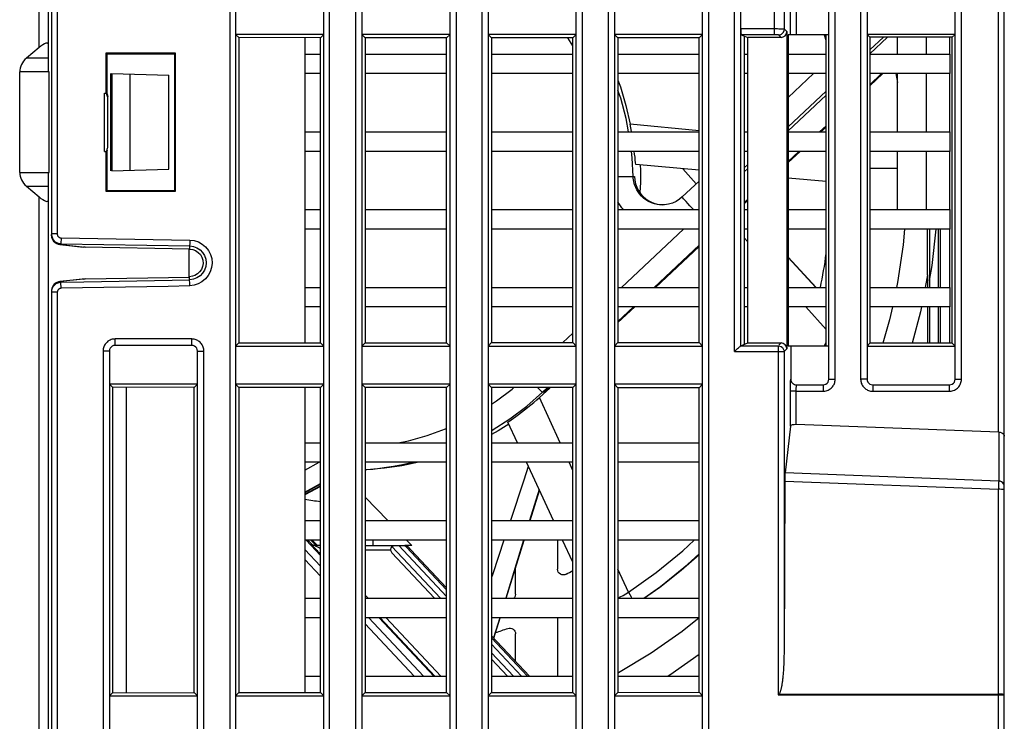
# Model space of a CAD drawing. Header units: millimetres. Extents: x -2013 to 423, y -990 to -169.
# Tile 19 of 50: x -404 to -353, y -748 to -712. Entities that reach past the tile are written whole.
import ezdxf

# ---------------------------------------------------------------- set-up
doc = ezdxf.new("R2010")
doc.units = ezdxf.units.MM
doc.header["$LTSCALE"] = 30.734
doc.layers.get('0').update_dxf_attribs({"linetype": 'CONTINUOUS'})
doc.layers.add('02___PRT_ALL_AXES', color=7, linetype='CONTINUOUS')
doc.layers.add('20_ALL_FEATURES', color=7, linetype='CONTINUOUS')

msp = doc.modelspace()

# ---------------------------------------------------------------- linework, layer by layer
at = {"color": 7, "linetype": 'Continuous'}
for p, q in [((-353.714, -732.817), (-353.714, -664.244)), ((-353.414, -768.592), (-353.414, -664.244)), ((-402.614, -714.289), (-402.614, -664.631)), ((-403.101, -713.033), (-403.101, -665.375)), ((-393.282, -674.331), (-393.282, -856.426)), ((-388.145, -856.426), (-388.145, -674.331)), ((-386.809, -674.331), (-386.809, -802.057)), ((-381.619, -802.057), (-381.619, -674.331)), ((-380.309, -674.331), (-380.309, -802.057)), ((-375.119, -802.057), (-375.119, -674.331)), ((-373.809, -674.331), (-373.809, -802.057)), ((-368.619, -802.057), (-368.619, -674.331)), ((-367.309, -728.682), (-367.309, -674.328)), ((-362.119, -730.093), (-362.119, -674.375)), ((-360.809, -674.367), (-360.809, -730.093)), ((-355.619, -730.093), (-355.619, -674.367)), ((-386.481, -675.562), (-386.481, -802.127)), ((-381.946, -802.126), (-381.946, -675.562)), ((-379.981, -675.562), (-379.981, -802.127)), ((-375.446, -802.126), (-375.446, -675.562)), ((-373.481, -675.562), (-373.481, -802.127)), ((-368.946, -802.126), (-368.946, -675.562)), ((-366.981, -728.382), (-366.981, -675.344)), ((-362.446, -730.093), (-362.446, -675.575)), ((-360.481, -676.357), (-360.481, -730.093)), ((-355.946, -730.093), (-355.946, -676.357)), ((-392.982, -710.392), (-392.982, -712.357)), ((-388.445, -712.357), (-388.445, -710.392)), ((-365.235, -712.378), (-365.235, -710.371)), ((-364.413, -712.375), (-364.413, -710.375)), ((-364.113, -712.375), (-364.113, -710.375)), ((-402.464, -711.053), (-402.464, -722.696)), ((-364.736, -712.085), (-364.736, -710.664)), ((-402.164, -711.123), (-402.164, -722.626)), ((-365.013, -712.079), (-365.091, -712.078)), ((-364.606, -712.214), (-364.736, -712.085)), ((-392.983, -712.355), (-392.983, -728.394)), ((-392.817, -712.521), (-392.981, -712.357)), ((-388.446, -712.357), (-392.981, -712.357)), ((-392.817, -712.521), (-392.817, -728.228)), ((-388.614, -712.525), (-392.817, -712.521)), ((-388.446, -712.357), (-388.614, -712.525)), ((-388.614, -728.225), (-388.614, -712.525)), ((-388.444, -728.394), (-388.444, -712.355)), ((-386.312, -712.526), (-386.481, -712.357)), ((-381.946, -712.357), (-386.481, -712.357)), ((-386.312, -712.526), (-386.312, -728.223)), ((-382.119, -712.529), (-386.312, -712.526)), ((-381.946, -712.357), (-382.119, -712.529)), ((-382.119, -728.22), (-382.119, -712.529)), ((-379.807, -712.531), (-379.981, -712.357)), ((-375.446, -712.357), (-379.981, -712.357)), ((-379.807, -712.531), (-379.807, -728.218)), ((-375.624, -712.534), (-379.807, -712.531)), ((-375.624, -712.951), (-375.886, -712.534)), ((-375.446, -712.357), (-375.624, -712.534)), ((-375.624, -728.215), (-375.624, -712.534)), ((-373.302, -712.536), (-373.481, -712.357)), ((-368.946, -712.357), (-373.481, -712.357)), ((-373.302, -712.536), (-373.302, -728.213)), ((-369.129, -712.539), (-373.302, -712.536)), ((-368.946, -712.357), (-369.129, -712.539)), ((-369.129, -728.21), (-369.129, -712.539)), ((-366.956, -712.378), (-366.614, -712.514)), ((-366.797, -712.441), (-366.797, -728.308)), ((-366.614, -728.235), (-366.614, -712.514)), ((-364.906, -712.514), (-366.614, -712.514)), ((-365.146, -712.378), (-365.177, -712.378)), ((-364.906, -712.514), (-365.035, -712.384)), ((-364.606, -712.214), (-364.606, -728.535)), ((-364.536, -712.375), (-364.536, -728.375)), ((-362.446, -712.375), (-364.536, -712.375)), ((-362.59, -712.671), (-362.672, -712.399)), ((-362.59, -728.375), (-362.59, -712.375)), ((-360.481, -712.357), (-360.336, -712.502)), ((-355.946, -712.357), (-360.481, -712.357)), ((-360.336, -712.502), (-360.336, -728.247)), ((-356.095, -712.506), (-360.336, -712.502)), ((-359.637, -712.503), (-360.336, -713.159)), ((-360.336, -713.365), (-359.419, -712.503)), ((-358.914, -713.375), (-358.914, -712.503)), ((-357.414, -713.375), (-357.414, -712.505)), ((-356.214, -713.375), (-356.214, -712.506)), ((-355.946, -712.357), (-356.095, -712.506)), ((-356.095, -728.243), (-356.095, -712.506)), ((-403.101, -713.033), (-403.751, -713.582)), ((-402.614, -713.582), (-403.751, -713.582)), ((-399.657, -713.331), (-399.657, -715.375)), ((-396.07, -713.331), (-399.657, -713.331)), ((-399.62, -713.368), (-399.62, -715.375)), ((-396.107, -713.368), (-399.62, -713.368)), ((-396.107, -720.381), (-396.107, -713.368)), ((-396.07, -720.418), (-396.07, -713.331)), ((-404.098, -719.46), (-404.098, -714.289)), ((-402.574, -714.289), (-404.098, -714.289)), ((-402.587, -719.46), (-402.587, -714.289)), ((-399.418, -714.375), (-399.418, -719.375)), ((-399.348, -714.376), (-399.348, -719.373)), ((-399.348, -714.376), (-396.414, -714.453)), ((-398.414, -719.348), (-398.414, -714.401)), ((-396.414, -719.296), (-396.414, -714.453)), ((-363.234, -714.375), (-364.536, -715.597)), ((-359.729, -714.375), (-360.336, -714.945)), ((-359.664, -714.375), (-360.336, -715.005)), ((-359.002, -714.375), (-358.914, -714.837)), ((-358.914, -717.375), (-358.914, -714.375)), ((-357.414, -717.375), (-357.414, -714.375)), ((-356.214, -717.375), (-356.214, -714.375)), ((-399.737, -718.375), (-399.737, -715.375)), ((-399.737, -715.375), (-399.653, -715.375)), ((-399.626, -715.375), (-399.62, -715.375)), ((-362.59, -715.277), (-364.536, -717.105)), ((-364.536, -717.311), (-362.59, -715.482)), ((-399.557, -718.086), (-399.557, -715.663)), ((-369.129, -717.32), (-372.678, -716.983)), ((-362.59, -717.062), (-362.922, -717.375)), ((-362.59, -717.123), (-362.858, -717.375)), ((-399.56, -718.134), (-399.557, -718.086)), ((-399.737, -718.375), (-399.653, -718.375)), ((-399.657, -718.375), (-399.657, -720.418)), ((-399.626, -718.375), (-399.62, -718.375)), ((-399.593, -718.317), (-399.62, -718.375)), ((-399.62, -718.375), (-399.62, -720.381)), ((-363.987, -718.375), (-364.536, -718.89)), ((-363.922, -718.375), (-364.536, -718.951)), ((-358.914, -721.375), (-358.914, -718.375)), ((-357.414, -721.375), (-357.414, -718.375)), ((-356.214, -721.375), (-356.214, -718.375)), ((-369.129, -719.34), (-372.38, -719.051)), ((-366.614, -719.057), (-366.797, -719.229)), ((-404.098, -719.46), (-402.574, -719.46)), ((-402.614, -827.789), (-402.614, -719.46)), ((-399.348, -719.373), (-396.414, -719.296)), ((-373.302, -719.677), (-373.011, -719.67)), ((-373.011, -719.67), (-372.754, -719.665)), ((-372.516, -719.661), (-372.452, -719.661)), ((-369.964, -719.266), (-369.271, -720.046)), ((-366.797, -719.435), (-366.614, -719.262)), ((-360.336, -719.247), (-358.914, -719.246)), ((-403.751, -720.167), (-403.101, -720.716)), ((-403.751, -720.167), (-402.614, -720.167)), ((-372.147, -719.975), (-372.174, -720.494)), ((-369.129, -719.912), (-369.991, -720.722)), ((-362.59, -719.922), (-364.536, -719.749)), ((-403.101, -826.533), (-403.101, -720.716)), ((-399.657, -720.418), (-396.07, -720.418)), ((-399.62, -720.381), (-396.107, -720.381)), ((-371.169, -721.113), (-370.988, -721.128)), ((-371.017, -721.129), (-371.019, -721.129)), ((-366.614, -720.842), (-366.797, -721.014)), ((-366.614, -720.903), (-366.797, -721.075)), ((-402.164, -722.626), (-402.464, -722.626)), ((-402.45, -722.807), (-402.464, -722.662)), ((-373.12, -725.375), (-369.926, -722.375)), ((-357.369, -724.733), (-357.369, -722.375)), ((-357.261, -722.375), (-357.261, -725.375)), ((-356.816, -722.375), (-356.816, -725.375)), ((-356.707, -722.375), (-356.707, -725.375)), ((-356.214, -725.375), (-356.214, -722.375)), ((-401.972, -723.176), (-402.035, -723.173)), ((-402.034, -723.173), (-400.807, -723.303)), ((-402.025, -723.122), (-401.972, -723.126)), ((-401.967, -722.827), (-401.972, -723.126)), ((-401.972, -723.126), (-395.348, -723.242)), ((-401.972, -723.176), (-400.719, -723.308)), ((-401.967, -722.827), (-395.343, -722.943)), ((-395.343, -722.943), (-395.351, -723.406)), ((-395.348, -723.242), (-395.157, -723.266)), ((-369.129, -723.205), (-371.438, -725.375)), ((-366.797, -722.824), (-366.614, -723.029)), ((-400.719, -723.308), (-400.806, -723.302)), ((-395.351, -723.406), (-400.719, -723.308)), ((-395.388, -723.406), (-395.388, -724.83)), ((-369.129, -723.266), (-371.374, -725.375)), ((-363.091, -725.375), (-364.536, -723.816)), ((-364.536, -723.842), (-363.113, -725.375)), ((-357.369, -724.732), (-357.492, -725.375)), ((-357.369, -724.732), (-357.369, -725.375)), ((-402.27, -725.228), (-402.305, -725.257)), ((-400.807, -724.946), (-402.034, -725.076)), ((-401.972, -725.073), (-402.034, -725.076)), ((-400.719, -724.941), (-401.972, -725.073)), ((-400.804, -725.103), (-401.972, -725.123)), ((-401.967, -725.422), (-401.972, -725.123)), ((-400.806, -724.947), (-400.719, -724.941)), ((-395.348, -725.007), (-400.804, -725.103)), ((-400.719, -724.941), (-395.351, -724.843)), ((-395.343, -725.293), (-395.351, -724.843)), ((-402.447, -725.426), (-402.464, -725.553)), ((-402.464, -725.553), (-402.464, -821.196)), ((-402.46, -725.566), (-402.464, -725.623)), ((-402.164, -725.623), (-402.464, -725.623)), ((-402.164, -725.623), (-402.164, -821.126)), ((-399.763, -725.383), (-401.967, -725.422)), ((-372.503, -726.375), (-373.302, -727.125)), ((-372.438, -726.375), (-373.302, -727.186)), ((-363.631, -726.375), (-362.59, -727.541)), ((-357.369, -726.375), (-357.369, -728.244)), ((-357.261, -726.375), (-357.261, -728.244)), ((-356.816, -726.375), (-356.816, -728.244)), ((-356.707, -726.375), (-356.707, -728.244)), ((-356.214, -728.243), (-356.214, -726.375)), ((-376.143, -728.215), (-375.624, -727.727)), ((-399.182, -728.357), (-399.182, -728.03)), ((-395.245, -728.03), (-399.182, -728.03)), ((-395.245, -728.357), (-395.245, -728.03)), ((-392.981, -728.392), (-392.817, -728.228)), ((-392.817, -728.228), (-388.614, -728.225)), ((-388.614, -728.225), (-388.446, -728.392)), ((-386.481, -728.392), (-386.312, -728.223)), ((-386.312, -728.223), (-382.119, -728.22)), ((-382.119, -728.22), (-381.946, -728.392)), ((-379.981, -728.392), (-379.807, -728.218)), ((-379.807, -728.218), (-375.624, -728.215)), ((-375.624, -728.215), (-375.446, -728.392)), ((-373.481, -728.392), (-373.302, -728.213)), ((-373.302, -728.213), (-369.129, -728.21)), ((-369.129, -728.21), (-368.946, -728.392)), ((-366.982, -728.382), (-366.614, -728.235)), ((-366.614, -728.235), (-364.906, -728.235)), ((-365.019, -728.348), (-364.906, -728.235)), ((-362.65, -728.351), (-362.59, -728.194)), ((-360.481, -728.392), (-360.336, -728.247)), ((-356.095, -728.243), (-360.336, -728.247)), ((-355.946, -728.392), (-356.095, -728.243)), ((-399.809, -728.656), (-399.809, -820.093)), ((-399.481, -728.656), (-399.809, -728.656)), ((-399.47, -728.575), (-399.481, -728.656)), ((-399.481, -728.656), (-399.481, -820.093)), ((-395.245, -728.357), (-399.182, -728.357)), ((-395.164, -728.369), (-395.245, -728.357)), ((-394.946, -820.093), (-394.946, -728.656)), ((-394.946, -728.656), (-394.619, -728.656)), ((-394.619, -820.093), (-394.619, -728.656)), ((-392.982, -728.392), (-392.982, -730.357)), ((-392.981, -728.392), (-388.446, -728.392)), ((-388.445, -730.357), (-388.445, -728.392)), ((-386.481, -728.392), (-381.946, -728.392)), ((-379.981, -728.392), (-375.446, -728.392)), ((-373.481, -728.392), (-368.946, -728.392)), ((-367.309, -728.682), (-364.753, -728.682)), ((-366.982, -728.382), (-365.053, -728.382)), ((-365.053, -728.382), (-365.047, -728.377)), ((-365.053, -728.382), (-365.053, -746.34)), ((-365.053, -728.382), (-365.042, -728.382)), ((-364.791, -728.535), (-364.763, -728.604)), ((-364.763, -728.604), (-364.753, -728.682)), ((-364.753, -728.682), (-364.748, -728.677)), ((-364.753, -728.682), (-364.753, -744.123)), ((-364.719, -728.648), (-364.606, -728.535)), ((-364.536, -728.375), (-362.446, -728.375)), ((-364.403, -728.375), (-364.403, -730.086)), ((-360.481, -728.392), (-355.946, -728.392)), ((-392.983, -730.355), (-392.983, -746.394)), ((-388.444, -746.394), (-388.444, -730.355)), ((-364.42, -730.385), (-364.419, -730.331)), ((-362.446, -730.093), (-362.119, -730.093)), ((-360.481, -730.093), (-360.809, -730.093)), ((-355.946, -730.093), (-355.619, -730.093)), ((-399.481, -730.357), (-399.322, -730.516)), ((-394.946, -730.357), (-399.481, -730.357)), ((-399.322, -730.516), (-399.322, -746.233)), ((-395.109, -730.52), (-399.322, -730.516)), ((-398.614, -730.517), (-398.614, -746.232)), ((-394.946, -730.357), (-395.109, -730.52)), ((-395.109, -746.229), (-395.109, -730.52)), ((-392.817, -730.521), (-392.981, -730.357)), ((-388.446, -730.357), (-392.981, -730.357)), ((-392.817, -730.521), (-392.817, -746.228)), ((-388.614, -730.525), (-392.817, -730.521)), ((-388.446, -730.357), (-388.614, -730.525)), ((-388.614, -746.225), (-388.614, -730.525)), ((-386.312, -730.526), (-386.481, -730.357)), ((-381.946, -730.357), (-386.481, -730.357)), ((-386.312, -730.526), (-386.312, -746.223)), ((-382.119, -730.529), (-386.312, -730.526)), ((-381.946, -730.357), (-382.119, -730.529)), ((-382.119, -746.22), (-382.119, -730.529)), ((-379.807, -730.531), (-379.981, -730.357)), ((-375.446, -730.357), (-379.981, -730.357)), ((-379.807, -730.531), (-379.807, -746.218)), ((-375.624, -730.534), (-379.807, -730.531)), ((-376.814, -730.564), (-377.339, -731.042)), ((-376.93, -730.533), (-377.184, -730.772)), ((-377.119, -730.772), (-377.184, -730.772)), ((-376.865, -730.534), (-377.119, -730.772)), ((-376.783, -730.534), (-376.814, -730.564)), ((-375.446, -730.357), (-375.624, -730.534)), ((-375.624, -746.215), (-375.624, -730.534)), ((-373.302, -730.536), (-373.481, -730.357)), ((-368.946, -730.357), (-373.481, -730.357)), ((-373.302, -730.536), (-373.302, -746.213)), ((-369.129, -730.539), (-373.302, -730.536)), ((-368.946, -730.357), (-369.129, -730.539)), ((-369.129, -746.21), (-369.129, -730.539)), ((-364.424, -732.515), (-364.424, -730.719)), ((-364.163, -730.385), (-364.104, -730.392)), ((-364.124, -730.719), (-362.745, -730.719)), ((-364.104, -730.392), (-362.745, -730.392)), ((-362.745, -730.392), (-362.745, -730.719)), ((-360.182, -730.392), (-360.182, -730.719)), ((-360.182, -730.392), (-356.245, -730.392)), ((-360.182, -730.719), (-356.245, -730.719)), ((-356.245, -730.392), (-356.245, -730.719)), ((-379.807, -731.379), (-379.546, -731.211)), ((-376.273, -733.375), (-377.339, -731.042)), ((-378.478, -733.375), (-378.97, -732.316)), ((-364.424, -732.515), (-364.7, -734.922)), ((-353.714, -732.817), (-364.124, -732.437)), ((-353.703, -732.818), (-353.703, -735.34)), ((-389.414, -733.375), (-388.614, -733.375)), ((-386.312, -733.375), (-382.119, -733.375)), ((-379.807, -733.375), (-375.624, -733.375)), ((-373.302, -733.375), (-369.129, -733.375)), ((-353.421, -732.987), (-353.414, -733.039)), ((-389.414, -734.777), (-388.68, -734.375)), ((-388.614, -734.375), (-389.414, -734.375)), ((-382.119, -734.375), (-386.312, -734.375)), ((-383.56, -734.375), (-384.427, -734.553)), ((-384.399, -734.496), (-383.856, -734.375)), ((-375.624, -734.375), (-379.807, -734.375)), ((-376.618, -737.375), (-378.013, -734.375)), ((-375.624, -734.795), (-375.816, -734.375)), ((-369.129, -734.375), (-373.302, -734.375)), ((-364.712, -735.345), (-364.753, -744.123)), ((-364.712, -735.345), (-353.714, -735.763)), ((-353.703, -735.34), (-364.7, -734.922)), ((-353.705, -735.415), (-353.709, -735.545)), ((-389.414, -735.907), (-388.614, -735.468)), ((-388.614, -735.507), (-389.414, -735.945)), ((-389.414, -736.019), (-388.614, -735.585)), ((-388.614, -735.618), (-389.414, -736.051)), ((-377.359, -735.782), (-377.848, -737.375)), ((-377.82, -737.375), (-377.341, -735.821)), ((-353.709, -735.545), (-353.714, -735.763)), ((-353.714, -768.863), (-353.714, -735.763)), ((-353.636, -735.764), (-353.714, -735.763)), ((-386.312, -736.171), (-385.149, -737.375)), ((-389.414, -737.375), (-388.614, -737.375)), ((-386.312, -737.375), (-382.119, -737.375)), ((-379.807, -737.375), (-375.624, -737.375)), ((-373.302, -737.375), (-369.129, -737.375)), ((-388.614, -738.375), (-389.414, -738.375)), ((-389.355, -738.375), (-388.614, -739.164)), ((-389.267, -738.375), (-389.048, -738.608)), ((-388.835, -738.655), (-389.106, -738.375)), ((-389.046, -738.375), (-388.776, -738.655)), ((-382.119, -738.375), (-386.312, -738.375)), ((-385.914, -738.375), (-385.914, -738.655)), ((-384.183, -738.375), (-383.912, -738.655)), ((-375.624, -738.375), (-379.807, -738.375)), ((-379.056, -741.375), (-378.129, -738.375)), ((-376.414, -738.375), (-376.414, -739.873)), ((-375.624, -739.513), (-376.153, -738.375)), ((-369.129, -738.375), (-373.302, -738.375)), ((-389.414, -738.866), (-388.614, -739.718)), ((-389.087, -738.587), (-389.088, -738.584)), ((-389.065, -738.605), (-389.088, -738.584)), ((-389.088, -738.584), (-389.077, -738.584)), ((-389.055, -738.605), (-389.077, -738.584)), ((-388.974, -738.647), (-389.003, -738.637)), ((-388.944, -738.653), (-388.974, -738.647)), ((-388.914, -738.655), (-388.944, -738.653)), ((-388.923, -738.656), (-388.924, -738.655)), ((-388.614, -738.655), (-388.924, -738.655)), ((-388.72, -738.767), (-388.786, -738.732)), ((-388.614, -738.825), (-388.72, -738.767)), ((-386.312, -738.655), (-384.368, -738.655)), ((-386.312, -738.88), (-385.003, -738.88)), ((-384.935, -738.716), (-382.44, -741.375)), ((-382.119, -741.278), (-384.581, -738.655)), ((-383.912, -738.655), (-384.274, -738.655)), ((-382.119, -740.941), (-384.198, -738.726)), ((-384.105, -738.726), (-384.198, -738.726)), ((-384.105, -738.726), (-384.13, -738.704)), ((-383.958, -738.88), (-382.119, -740.839)), ((-389.414, -739.383), (-388.614, -740.235)), ((-388.614, -739.106), (-388.681, -739.034)), ((-384.937, -739.034), (-382.741, -741.375)), ((-378.571, -741.166), (-378.571, -739.807)), ((-372.756, -741.065), (-373.302, -739.872)), ((-389.414, -741.375), (-388.614, -741.375)), ((-386.168, -741.375), (-386.312, -741.221)), ((-386.312, -741.375), (-382.119, -741.375)), ((-379.807, -741.375), (-375.624, -741.375)), ((-373.302, -741.375), (-369.129, -741.375)), ((-388.614, -742.375), (-389.414, -742.375)), ((-382.119, -742.375), (-386.312, -742.375)), ((-386.119, -742.375), (-383.303, -745.375)), ((-385.599, -742.375), (-382.783, -745.375)), ((-382.729, -745.375), (-385.545, -742.375)), ((-382.413, -745.375), (-385.229, -742.375)), ((-375.624, -742.375), (-379.807, -742.375)), ((-379.387, -742.375), (-379.706, -743.41)), ((-379.689, -743.427), (-379.364, -742.375)), ((-376.414, -742.375), (-376.414, -745.375)), ((-369.129, -742.375), (-373.302, -742.375)), ((-386.312, -742.687), (-383.789, -745.375)), ((-379.807, -743.302), (-377.861, -745.375)), ((-377.957, -745.375), (-379.807, -743.404)), ((-378.571, -744.618), (-378.571, -743.206)), ((-378.273, -745.375), (-379.807, -743.741)), ((-379.807, -744.179), (-378.685, -745.375)), ((-379.807, -744.499), (-378.985, -745.375)), ((-389.414, -745.375), (-388.614, -745.375)), ((-386.312, -745.375), (-382.119, -745.375)), ((-379.807, -745.375), (-375.624, -745.375)), ((-373.302, -745.375), (-369.129, -745.375)), ((-399.322, -746.233), (-399.481, -746.392)), ((-399.481, -746.392), (-394.946, -746.392)), ((-399.322, -746.233), (-395.109, -746.229)), ((-394.946, -746.392), (-395.109, -746.229)), ((-392.982, -746.392), (-392.982, -748.357)), ((-392.981, -746.392), (-392.817, -746.228)), ((-392.981, -746.392), (-388.446, -746.392)), ((-392.817, -746.228), (-388.614, -746.225)), ((-388.614, -746.225), (-388.446, -746.392)), ((-388.445, -748.357), (-388.445, -746.392)), ((-386.481, -746.392), (-386.312, -746.223)), ((-386.481, -746.392), (-381.946, -746.392)), ((-386.312, -746.223), (-382.119, -746.22)), ((-382.119, -746.22), (-381.946, -746.392)), ((-379.981, -746.392), (-379.807, -746.218)), ((-379.981, -746.392), (-375.446, -746.392)), ((-379.807, -746.218), (-375.624, -746.215)), ((-375.624, -746.215), (-375.446, -746.392)), ((-373.481, -746.392), (-373.302, -746.213)), ((-373.481, -746.392), (-368.946, -746.392)), ((-373.302, -746.213), (-369.129, -746.21)), ((-369.129, -746.21), (-368.946, -746.392)), ((-365.053, -746.34), (-353.414, -746.34)), ((-365.036, -746.313), (-353.714, -746.301)), ((-353.414, -746.34), (-353.424, -746.33))]:
    msp.add_line(p, q, dxfattribs=at)
for points in [[(-365.091, -712.078), (-365.134, -712.078), (-365.183, -712.078), (-366.981, -712.078)], [(-365.035, -712.384), (-364.958, -712.374), (-364.886, -712.344), (-364.824, -712.296), (-364.776, -712.234), (-364.746, -712.162), (-364.736, -712.085)], [(-364.736, -712.085), (-364.741, -712.084), (-364.753, -712.083), (-364.771, -712.082), (-364.794, -712.082), (-364.82, -712.081), (-364.849, -712.08), (-364.879, -712.08), (-364.911, -712.08), (-364.943, -712.079), (-365.013, -712.079)], [(-365.177, -712.378), (-365.195, -712.378), (-365.214, -712.378), (-366.956, -712.378)], [(-365.035, -712.384), (-365.038, -712.384), (-365.042, -712.383), (-365.05, -712.382), (-365.059, -712.381), (-365.069, -712.381), (-365.081, -712.38), (-365.093, -712.38), (-365.106, -712.379), (-365.119, -712.379), (-365.146, -712.378)], [(-373.302, -714.719), (-373.177, -715.056), (-372.895, -716.01), (-372.678, -716.983)], [(-399.557, -715.663), (-399.562, -715.601), (-399.572, -715.545), (-399.587, -715.495), (-399.607, -715.449), (-399.629, -715.409), (-399.653, -715.375)], [(-399.62, -715.375), (-399.594, -715.43), (-399.574, -715.489), (-399.562, -715.551)], [(-372.751, -717.375), (-372.882, -716.69), (-373.159, -715.646), (-373.302, -715.235)], [(-372.608, -717.375), (-372.61, -717.361), (-372.644, -717.168), (-372.678, -716.983)], [(-399.653, -718.375), (-399.635, -718.349), (-399.618, -718.321), (-399.602, -718.291), (-399.588, -718.257), (-399.576, -718.219), (-399.566, -718.178), (-399.56, -718.134)], [(-372.516, -719.661), (-372.567, -718.707), (-372.607, -718.375)], [(-372.38, -719.051), (-372.393, -718.947), (-372.407, -718.824), (-372.424, -718.68), (-372.443, -718.52), (-372.46, -718.375)], [(-372.162, -719.071), (-372.149, -719.35), (-372.147, -719.975)], [(-372.754, -719.665), (-372.583, -719.662), (-372.536, -719.661), (-372.516, -719.661)], [(-371.313, -721.099), (-371.419, -721.074), (-371.573, -721.022), (-371.721, -720.953), (-371.859, -720.87), (-371.983, -720.776), (-372.092, -720.675), (-372.186, -720.568), (-372.265, -720.46), (-372.332, -720.351), (-372.386, -720.242), (-372.428, -720.136), (-372.461, -720.033), (-372.485, -719.933), (-372.502, -719.838), (-372.512, -719.747), (-372.516, -719.661)], [(-372.452, -719.661), (-372.435, -719.854), (-372.394, -720.04), (-372.33, -720.221), (-372.243, -720.392), (-372.136, -720.549), (-372.01, -720.692), (-371.867, -720.817), (-371.709, -720.924), (-371.538, -721.01), (-371.357, -721.073), (-371.169, -721.113)], [(-369.991, -720.722), (-370.13, -720.838), (-370.306, -720.949), (-370.495, -721.035), (-370.694, -721.094), (-370.899, -721.124), (-371.019, -721.129)], [(-369.416, -721.375), (-369.496, -721.289), (-369.605, -721.17), (-369.705, -721.06), (-369.793, -720.962), (-369.866, -720.879), (-369.924, -720.812), (-369.965, -720.762), (-369.987, -720.732), (-369.991, -720.722)], [(-373.012, -721.375), (-373.101, -721.273), (-373.241, -721.083), (-373.302, -720.982)], [(-371.019, -721.129), (-371.114, -721.126), (-371.264, -721.108), (-371.313, -721.099)], [(-402.464, -722.626), (-402.46, -722.686), (-402.45, -722.743), (-402.433, -722.798), (-402.412, -722.848), (-402.387, -722.893), (-402.358, -722.933)], [(-402.164, -722.626), (-402.162, -722.651), (-402.158, -722.673), (-402.152, -722.695), (-402.143, -722.715), (-402.133, -722.733)], [(-402.133, -722.733), (-402.122, -722.75), (-402.11, -722.764), (-402.097, -722.776), (-402.084, -722.786), (-402.071, -722.796), (-402.057, -722.804), (-402.042, -722.811), (-402.026, -722.817), (-402.008, -722.822), (-401.988, -722.825), (-401.967, -722.827)], [(-358.559, -722.375), (-358.623, -723.189), (-358.907, -725.131), (-358.96, -725.375)], [(-357.261, -725.018), (-357.121, -724.244), (-356.92, -722.375)], [(-402.213, -723.118), (-402.318, -723.042), (-402.4, -722.936), (-402.45, -722.807)], [(-402.358, -722.933), (-402.329, -722.968), (-402.298, -722.998), (-402.266, -723.025), (-402.232, -723.048), (-402.197, -723.068), (-402.159, -723.086), (-402.119, -723.101), (-402.074, -723.114), (-402.025, -723.122)], [(-402.035, -723.173), (-402.096, -723.163), (-402.213, -723.118)], [(-395.343, -722.943), (-395.113, -722.97), (-394.9, -723.038), (-394.701, -723.149), (-394.526, -723.296), (-394.384, -723.475), (-394.279, -723.677), (-394.215, -723.896), (-394.195, -724.123), (-394.22, -724.349), (-394.287, -724.567), (-394.397, -724.767), (-394.541, -724.943), (-394.716, -725.083), (-394.912, -725.19), (-395.12, -725.26), (-395.343, -725.293)], [(-395.351, -723.406), (-395.187, -723.43), (-395.041, -723.485), (-394.908, -723.574), (-394.799, -723.689), (-394.719, -723.826), (-394.672, -723.978), (-394.66, -724.139), (-394.684, -724.299), (-394.744, -724.447), (-394.834, -724.577), (-394.947, -724.679), (-395.077, -724.756), (-395.21, -724.806), (-395.351, -724.83)], [(-395.157, -723.266), (-394.976, -723.332), (-394.814, -723.437), (-394.679, -723.574), (-394.578, -723.738)], [(-394.578, -723.738), (-394.515, -723.92), (-394.494, -724.111), (-394.515, -724.303), (-394.578, -724.485), (-394.679, -724.649)], [(-394.679, -724.649), (-394.814, -724.786), (-394.976, -724.891), (-395.157, -724.957), (-395.348, -724.982)], [(-402.218, -725.133), (-402.319, -725.209), (-402.398, -725.308), (-402.447, -725.426)], [(-402.305, -725.257), (-402.335, -725.288), (-402.361, -725.32)], [(-401.972, -725.123), (-402.028, -725.127), (-402.082, -725.137), (-402.135, -725.153), (-402.184, -725.174), (-402.229, -725.199), (-402.27, -725.228)], [(-402.034, -725.076), (-402.099, -725.087), (-402.218, -725.133)], [(-402.361, -725.32), (-402.385, -725.353), (-402.405, -725.389), (-402.424, -725.427), (-402.439, -725.468), (-402.452, -725.514), (-402.46, -725.566)], [(-401.967, -725.422), (-401.989, -725.424), (-402.011, -725.428), (-402.032, -725.434), (-402.052, -725.442), (-402.07, -725.453), (-402.086, -725.464), (-402.1, -725.476), (-402.112, -725.488), (-402.123, -725.501), (-402.132, -725.514), (-402.14, -725.529), (-402.148, -725.544), (-402.154, -725.561), (-402.159, -725.579), (-402.162, -725.6), (-402.164, -725.623)], [(-395.343, -725.293), (-396.449, -725.321), (-397.555, -725.345), (-398.659, -725.365), (-399.763, -725.383)], [(-359.177, -726.375), (-359.323, -727.049), (-359.669, -728.246)], [(-357.684, -726.375), (-357.734, -726.636), (-358.15, -728.245)], [(-399.182, -728.03), (-399.231, -728.031), (-399.282, -728.038), (-399.335, -728.048), (-399.389, -728.065), (-399.446, -728.088), (-399.5, -728.116), (-399.552, -728.15), (-399.598, -728.187), (-399.637, -728.225), (-399.671, -728.264), (-399.7, -728.303), (-399.725, -728.343), (-399.747, -728.385), (-399.766, -728.43), (-399.783, -728.478), (-399.796, -728.53), (-399.804, -728.59), (-399.809, -728.656)], [(-394.619, -728.656), (-394.62, -728.607), (-394.627, -728.556), (-394.638, -728.503), (-394.654, -728.449), (-394.677, -728.393), (-394.705, -728.338), (-394.739, -728.287), (-394.776, -728.24), (-394.814, -728.201), (-394.853, -728.167), (-394.892, -728.138), (-394.933, -728.113), (-394.974, -728.091), (-395.019, -728.072), (-395.067, -728.055), (-395.12, -728.042), (-395.179, -728.034), (-395.245, -728.03)], [(-399.182, -728.357), (-399.263, -728.369), (-399.333, -728.397), (-399.394, -728.444), (-399.441, -728.505), (-399.47, -728.575)], [(-394.946, -728.656), (-394.958, -728.575), (-394.986, -728.505), (-395.034, -728.444), (-395.095, -728.397), (-395.164, -728.369)], [(-367.309, -728.682), (-367.249, -728.626), (-367.193, -728.572), (-367.141, -728.522), (-367.094, -728.478), (-367.053, -728.44), (-367.019, -728.41), (-366.996, -728.39), (-366.982, -728.382)], [(-365.042, -728.382), (-364.974, -728.392), (-364.901, -728.423), (-364.839, -728.472), (-364.791, -728.535)], [(-364.419, -730.331), (-364.417, -730.27), (-364.415, -730.219), (-364.413, -730.175), (-364.41, -730.139), (-364.408, -730.113), (-364.405, -730.098), (-364.403, -730.094)], [(-364.403, -730.086), (-364.401, -730.126), (-364.394, -730.166), (-364.381, -730.205), (-364.362, -730.244), (-364.336, -730.281), (-364.303, -730.316), (-364.263, -730.346), (-364.216, -730.37), (-364.163, -730.385)], [(-362.745, -730.392), (-362.664, -730.38), (-362.595, -730.352), (-362.534, -730.305), (-362.486, -730.244), (-362.458, -730.174), (-362.446, -730.093)], [(-362.745, -730.719), (-362.696, -730.718), (-362.645, -730.711), (-362.592, -730.701), (-362.538, -730.684), (-362.482, -730.661), (-362.427, -730.633), (-362.376, -730.599), (-362.329, -730.562), (-362.29, -730.524), (-362.256, -730.485), (-362.227, -730.446), (-362.202, -730.406), (-362.18, -730.364), (-362.161, -730.32), (-362.144, -730.272), (-362.131, -730.219), (-362.123, -730.159), (-362.119, -730.093)], [(-360.809, -730.093), (-360.807, -730.142), (-360.801, -730.193), (-360.79, -730.246), (-360.774, -730.3), (-360.751, -730.356), (-360.722, -730.411), (-360.688, -730.462), (-360.651, -730.509), (-360.613, -730.548), (-360.574, -730.582), (-360.535, -730.611), (-360.495, -730.636), (-360.453, -730.658), (-360.409, -730.677), (-360.361, -730.694), (-360.308, -730.707), (-360.248, -730.715), (-360.182, -730.719)], [(-360.481, -730.093), (-360.47, -730.174), (-360.441, -730.244), (-360.394, -730.305), (-360.333, -730.352), (-360.263, -730.38), (-360.182, -730.392)], [(-356.245, -730.392), (-356.164, -730.38), (-356.095, -730.352), (-356.034, -730.305), (-355.986, -730.244), (-355.958, -730.174), (-355.946, -730.093)], [(-356.245, -730.719), (-356.196, -730.718), (-356.145, -730.711), (-356.092, -730.701), (-356.038, -730.684), (-355.982, -730.661), (-355.927, -730.633), (-355.876, -730.599), (-355.829, -730.562), (-355.79, -730.524), (-355.756, -730.485), (-355.727, -730.446), (-355.702, -730.406), (-355.68, -730.364), (-355.661, -730.32), (-355.644, -730.272), (-355.631, -730.219), (-355.623, -730.159), (-355.619, -730.093)], [(-379.807, -732.737), (-379.778, -732.721), (-378.865, -732.135), (-377.999, -731.484), (-377.184, -730.772)], [(-379.546, -731.211), (-378.748, -730.611), (-378.657, -730.532)], [(-377.436, -730.533), (-377.354, -730.615), (-377.285, -730.683), (-377.233, -730.732), (-377.199, -730.762), (-377.184, -730.772)], [(-364.424, -730.719), (-364.424, -730.667), (-364.423, -730.613), (-364.423, -730.558), (-364.422, -730.502), (-364.422, -730.444), (-364.42, -730.385)], [(-364.124, -730.719), (-364.2, -730.719), (-364.271, -730.719), (-364.332, -730.719), (-364.38, -730.719), (-364.411, -730.719), (-364.424, -730.719)], [(-364.124, -732.437), (-364.124, -730.693), (-364.124, -730.666), (-364.123, -730.638), (-364.123, -730.61), (-364.122, -730.58), (-364.121, -730.551), (-364.12, -730.521), (-364.118, -730.492), (-364.116, -730.466), (-364.114, -730.442), (-364.111, -730.422), (-364.109, -730.407), (-364.106, -730.397), (-364.104, -730.392)], [(-378.97, -732.316), (-378.793, -732.189), (-378.679, -732.106), (-378.551, -732.013), (-378.414, -731.911), (-378.268, -731.801), (-378.114, -731.682), (-377.955, -731.556), (-377.794, -731.426), (-377.635, -731.294), (-377.484, -731.167), (-377.339, -731.042)], [(-384.615, -733.375), (-384.092, -733.266), (-383.127, -732.991), (-382.184, -732.645), (-382.119, -732.615)], [(-378.922, -732.42), (-379.469, -732.756), (-379.807, -732.937)], [(-353.714, -732.817), (-353.624, -732.83), (-353.547, -732.855), (-353.488, -732.893), (-353.446, -732.939), (-353.421, -732.987)], [(-386.312, -734.743), (-385.923, -734.721), (-384.848, -734.579), (-384.399, -734.496)], [(-384.427, -734.553), (-385.315, -734.684), (-386.22, -734.762), (-386.312, -734.765)], [(-377.915, -734.585), (-378.15, -735.295), (-378.838, -737.375)], [(-353.703, -735.34), (-353.704, -735.361), (-353.705, -735.415)], [(-353.452, -735.486), (-353.498, -735.427), (-353.558, -735.382), (-353.628, -735.352), (-353.703, -735.34)], [(-353.414, -735.802), (-353.424, -735.792), (-353.454, -735.783), (-353.502, -735.775), (-353.564, -735.768), (-353.636, -735.764)], [(-353.414, -735.627), (-353.423, -735.554), (-353.452, -735.486)], [(-379.169, -738.375), (-379.742, -740.109), (-379.807, -740.305)], [(-378.156, -738.375), (-378.54, -739.621), (-379.079, -741.375)], [(-372.756, -741.065), (-371.328, -740.046), (-369.966, -738.931), (-369.373, -738.375)], [(-388.681, -739.034), (-388.729, -738.983), (-388.774, -738.935), (-388.816, -738.89), (-388.855, -738.848), (-388.891, -738.808), (-388.925, -738.772), (-388.955, -738.738), (-388.984, -738.707), (-389.009, -738.679), (-389.031, -738.654), (-389.049, -738.633), (-389.064, -738.616), (-389.075, -738.602), (-389.083, -738.593), (-389.087, -738.587)], [(-389.077, -738.584), (-389.074, -738.586), (-389.068, -738.591), (-389.059, -738.6), (-389.048, -738.61)], [(-388.924, -738.655), (-388.954, -738.653), (-388.984, -738.647), (-389.013, -738.637), (-389.04, -738.623), (-389.065, -738.605)], [(-389.003, -738.637), (-389.03, -738.623), (-389.055, -738.605)], [(-388.914, -738.655), (-388.926, -738.655), (-388.955, -738.652), (-388.981, -738.645), (-389.005, -738.636), (-389.024, -738.626), (-389.039, -738.617), (-389.048, -738.61), (-389.049, -738.609)], [(-388.786, -738.732), (-388.84, -738.703), (-388.863, -738.69), (-388.882, -738.68), (-388.897, -738.671), (-388.909, -738.664), (-388.918, -738.659), (-388.923, -738.656)], [(-384.935, -738.716), (-384.97, -738.759), (-384.992, -738.805), (-385.002, -738.85), (-385.003, -738.894), (-384.995, -738.935), (-384.981, -738.972), (-384.962, -739.006), (-384.937, -739.034)], [(-384.935, -738.716), (-384.913, -738.698), (-384.89, -738.683), (-384.864, -738.671), (-384.837, -738.662), (-384.81, -738.657), (-384.781, -738.655)], [(-384.368, -738.655), (-384.334, -738.658), (-384.302, -738.665), (-384.272, -738.675), (-384.245, -738.689), (-384.22, -738.707), (-384.198, -738.726)], [(-384.13, -738.704), (-384.157, -738.686), (-384.185, -738.672), (-384.214, -738.663), (-384.244, -738.657), (-384.274, -738.655)], [(-388.614, -738.977), (-388.627, -738.989), (-388.655, -739.014), (-388.673, -739.029), (-388.681, -739.034)], [(-371.974, -741.375), (-371.117, -740.77), (-369.719, -739.636), (-369.129, -739.088)], [(-369.129, -739.132), (-370.056, -739.95), (-371.145, -740.814), (-371.932, -741.375)], [(-375.969, -740.136), (-376.043, -740.165), (-376.117, -740.174), (-376.193, -740.163), (-376.264, -740.134), (-376.326, -740.085), (-376.374, -740.023), (-376.403, -739.953), (-376.414, -739.873)], [(-378.571, -741.166), (-378.587, -741.258), (-378.624, -741.335), (-378.66, -741.375)], [(-373.302, -741.369), (-373.188, -741.306), (-373.041, -741.224), (-372.897, -741.143), (-372.756, -741.065)], [(-372.756, -741.065), (-372.686, -741.185), (-372.627, -741.305), (-372.599, -741.375)], [(-369.129, -742.382), (-369.991, -743.076), (-371.6, -744.2), (-373.281, -745.211), (-373.302, -745.222)], [(-378.969, -742.923), (-378.896, -742.908), (-378.826, -742.909), (-378.757, -742.928), (-378.696, -742.962), (-378.644, -743.01), (-378.605, -743.068), (-378.581, -743.133), (-378.571, -743.206)], [(-369.129, -744.262), (-370.632, -745.325), (-370.713, -745.375)], [(-364.753, -744.123), (-364.754, -744.231), (-364.755, -744.334), (-364.757, -744.433), (-364.759, -744.529), (-364.762, -744.621), (-364.766, -744.709), (-364.769, -744.794), (-364.773, -744.875), (-364.778, -744.954), (-364.782, -745.029), (-364.787, -745.102), (-364.792, -745.171), (-364.797, -745.238), (-364.803, -745.303), (-364.808, -745.365), (-364.814, -745.424), (-364.82, -745.482), (-364.826, -745.536)], [(-364.826, -745.536), (-364.832, -745.589), (-364.839, -745.64), (-364.845, -745.689), (-364.852, -745.736), (-364.859, -745.781), (-364.866, -745.824), (-364.873, -745.865), (-364.88, -745.905), (-364.887, -745.943), (-364.895, -745.98), (-364.902, -746.015), (-364.91, -746.048), (-364.918, -746.08), (-364.927, -746.111), (-364.936, -746.14), (-364.945, -746.168), (-364.954, -746.195), (-364.964, -746.22), (-364.975, -746.243), (-364.987, -746.265), (-365.001, -746.286), (-365.015, -746.302), (-365.026, -746.311), (-365.036, -746.313)], [(-353.424, -746.33), (-353.454, -746.321), (-353.502, -746.312), (-353.564, -746.306), (-353.636, -746.302), (-353.714, -746.301)]]:
    msp.add_lwpolyline(points, dxfattribs=at)
for centre, major_axis, ratio, start_param, end_param in [((-366.955, -712.078), (0, 0.3), 0.087489, -4.712389, -3.176499), ((-364.906, -712.214), (-0.212, 0.212), 0.998783, -3.926382, -2.356803), ((-403.114, -713.301), (0.482, 0.482), 0.276984, -0.27021, 1.274407), ((-402.913, -714.289), (1.185, 0), 0.84402, 2.356194, 3.141593), ((-402.913, -719.46), (1.185, 0), 0.84402, 3.141593, 3.926991), ((-403.114, -720.448), (-0.482, 0.482), 0.276984, -4.415999, -2.871383), ((-386.906, -720.375), (24.543, 0), 1, -0.205246, -0.133324), ((-364.906, -728.535), (0.212, 0.212), 0.998783, -0.784789, 0.784789), ((-364.124, -732.529), (0.3, -0.012), 0.305282, 1.583091, 3.118981), ((-364.695, -735.412), (0, 0.513), 0.03489, 0.295195, 1.438535), ((-386.926, -720.375), (16.099, 0), 1, -1.725997, -1.675869), ((-383.966, -738.88), (-0.211, 0.225), 0.018329, -1.588013, -0.834004), ((-386.931, -720.375), (22.599, 0), 1, -1.064348, -1.04652), ((-386.895, -720.375), (23.901, 0), 1, -1.260388, -1.232774)]:
    msp.add_ellipse(centre, major_axis=major_axis, ratio=ratio, start_param=start_param, end_param=end_param, dxfattribs=at)
at = {"layer": '02___PRT_ALL_AXES', "color": 7, "linetype": 'Continuous'}
for p, q in [((-389.414, -713.375), (-388.614, -713.375)), ((-386.312, -713.375), (-382.119, -713.375)), ((-379.807, -713.375), (-375.624, -713.375)), ((-373.302, -713.375), (-369.129, -713.375)), ((-366.797, -713.375), (-366.614, -713.375)), ((-364.536, -713.375), (-362.59, -713.375)), ((-360.336, -713.375), (-356.214, -713.375)), ((-356.214, -713.375), (-356.214, -714.375)), ((-388.614, -714.375), (-389.414, -714.375)), ((-382.119, -714.375), (-386.312, -714.375)), ((-375.624, -714.375), (-379.807, -714.375)), ((-369.129, -714.375), (-373.302, -714.375)), ((-366.614, -714.375), (-366.797, -714.375)), ((-362.59, -714.375), (-364.536, -714.375)), ((-356.214, -714.375), (-360.336, -714.375)), ((-389.414, -717.375), (-388.614, -717.375)), ((-386.312, -717.375), (-382.119, -717.375)), ((-379.807, -717.375), (-375.624, -717.375)), ((-373.302, -717.375), (-369.129, -717.375)), ((-366.797, -717.375), (-366.614, -717.375)), ((-364.536, -717.375), (-362.59, -717.375)), ((-360.336, -717.375), (-356.214, -717.375)), ((-356.214, -717.375), (-356.214, -718.375)), ((-388.614, -718.375), (-389.414, -718.375)), ((-382.119, -718.375), (-386.312, -718.375)), ((-375.624, -718.375), (-379.807, -718.375)), ((-369.129, -718.375), (-373.302, -718.375)), ((-366.614, -718.375), (-366.797, -718.375)), ((-362.59, -718.375), (-364.536, -718.375)), ((-356.214, -718.375), (-360.336, -718.375)), ((-389.414, -721.375), (-388.614, -721.375)), ((-386.312, -721.375), (-382.119, -721.375)), ((-379.807, -721.375), (-375.624, -721.375)), ((-373.302, -721.375), (-369.129, -721.375)), ((-366.797, -721.375), (-366.614, -721.375)), ((-364.536, -721.375), (-362.59, -721.375)), ((-360.336, -721.375), (-356.214, -721.375)), ((-356.214, -721.375), (-356.214, -722.375)), ((-388.614, -722.375), (-389.414, -722.375)), ((-382.119, -722.375), (-386.312, -722.375)), ((-375.624, -722.375), (-379.807, -722.375)), ((-369.129, -722.375), (-373.302, -722.375)), ((-366.614, -722.375), (-366.797, -722.375)), ((-362.59, -722.375), (-364.536, -722.375)), ((-356.214, -722.375), (-360.336, -722.375)), ((-389.414, -725.375), (-388.614, -725.375)), ((-386.312, -725.375), (-382.119, -725.375)), ((-379.807, -725.375), (-375.624, -725.375)), ((-373.302, -725.375), (-369.129, -725.375)), ((-366.797, -725.375), (-366.614, -725.375)), ((-364.536, -725.375), (-362.59, -725.375)), ((-360.336, -725.375), (-356.214, -725.375)), ((-356.214, -725.375), (-356.214, -726.375)), ((-388.614, -726.375), (-389.414, -726.375)), ((-382.119, -726.375), (-386.312, -726.375)), ((-375.624, -726.375), (-379.807, -726.375)), ((-369.129, -726.375), (-373.302, -726.375)), ((-366.614, -726.375), (-366.797, -726.375)), ((-362.59, -726.375), (-364.536, -726.375)), ((-356.214, -726.375), (-360.336, -726.375))]:
    msp.add_line(p, q, dxfattribs=at)
at = {"layer": '20_ALL_FEATURES', "color": 7, "linetype": 'Continuous'}
for p, q in [((-389.414, -712.524), (-389.414, -728.225)), ((-389.414, -730.524), (-389.414, -746.225))]:
    msp.add_line(p, q, dxfattribs=at)

doc.saveas('drawing.dxf')
